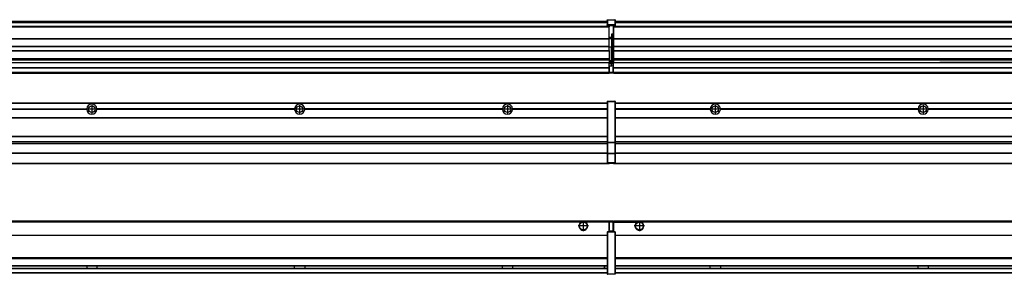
# Model space of a CAD drawing. Header units: inches. Extents: x -381 to 29622, y -418 to 176.
# Tile 43 of 50: x 23884 to 24831, y -154 to 90. Entities that reach past the tile are written whole.
import ezdxf

# ---------------------------------------------------------------- set-up
doc = ezdxf.new("R2010")
doc.units = ezdxf.units.IN
doc.linetypes.add('DOT_CENTER', pattern=[14, 12, -1, 0, -1])
doc.layers.add('1', color=7, linetype='Continuous')

# ---------------------------------------------------------------- blocks, each defined once
blk = doc.blocks.new('Modulos_intermedio__FL-14__14__25', base_point=(23055.18, -48.03))
at = {"color": 7, "linetype": 'Continuous'}
for p, q in [((23056.88, 10.47), (24449.18, 10.47)), ((23056.88, 10.22), (24449.18, 10.22)), ((24422.43, 10.47), (24422.48, 10.52)), ((24422.48, 10.52), (24429.88, 10.52)), ((24429.93, 10.47), (24429.88, 10.52)), ((24449.18, 11.72), (24449.19, 11.79)), ((24449.18, 11.72), (24449.18, 11.47)), ((24449.18, 11.47), (24449.18, -27.21)), ((24449.18, 11.47), (24449.43, 11.47)), ((24449.19, 11.79), (24449.2, 11.82)), ((24449.2, 11.82), (24449.22, 11.86)), ((24449.22, 11.86), (24449.25, 11.9)), ((24449.25, 11.9), (24449.29, 11.93)), ((24449.29, 11.93), (24449.34, 11.96)), ((24449.34, 11.96), (24449.36, 11.96)), ((24449.36, 11.96), (24449.43, 11.97)), ((24449.43, 11.97), (24449.43, 11.47)), ((24449.43, 11.97), (24456.63, 11.97)), ((24456.63, 11.47), (24449.43, 11.47)), ((24449.43, 11.47), (24449.43, -27.21)), ((24456.63, 11.97), (24456.63, 11.47)), ((24456.7, 11.96), (24456.63, 11.97)), ((24456.88, 11.47), (24456.63, 11.47)), ((24456.63, 11.47), (24456.63, -27.21)), ((24456.72, 11.96), (24456.7, 11.96)), ((24456.76, 11.93), (24456.72, 11.96)), ((24456.8, 11.9), (24456.76, 11.93)), ((24456.84, 11.86), (24456.8, 11.9)), ((24456.86, 11.82), (24456.84, 11.86)), ((24456.87, 11.79), (24456.86, 11.82)), ((24456.88, 11.72), (24456.87, 11.79)), ((24456.88, 11.72), (24456.88, 11.47)), ((24456.88, 11.47), (24456.88, -27.21)), ((23758.07, 4.77), (23948.29, 4.77)), ((23948.29, 4.17), (23758.07, 4.17)), ((23948.28, 4.47), (23758.08, 4.47)), ((23948.28, 4.47), (23948.29, 4.77)), ((23948.29, 4.17), (23948.28, 4.47)), ((23950.83, 6.57), (23950.85, 6.59)), ((23950.84, 2.36), (23950.83, 2.38)), ((23958.08, 4.47), (23958.07, 4.77)), ((24148.29, 4.77), (23958.07, 4.77)), ((23958.07, 4.17), (23958.08, 4.47)), ((24148.29, 4.17), (23958.07, 4.17)), ((24148.28, 4.47), (23958.08, 4.47)), ((24148.29, 4.77), (24148.28, 4.47)), ((24148.28, 4.47), (24148.29, 4.17)), ((24150.83, 6.57), (24150.85, 6.59)), ((24150.84, 2.36), (24150.83, 2.38)), ((24348.29, 4.77), (24158.07, 4.77)), ((24158.08, 4.47), (24158.07, 4.77)), ((24158.07, 4.17), (24158.08, 4.47)), ((24348.29, 4.17), (24158.07, 4.17)), ((24348.28, 4.47), (24158.08, 4.47)), ((24348.29, 4.77), (24348.28, 4.47)), ((24348.28, 4.47), (24348.29, 4.17)), ((24350.83, 6.57), (24350.85, 6.59)), ((24350.84, 2.36), (24350.83, 2.38)), ((24355.9, 6.06), (24355.91, 6.03)), ((24358.08, 4.47), (24358.07, 4.77)), ((24449.18, 4.77), (24358.07, 4.77)), ((24358.07, 4.17), (24358.08, 4.47)), ((24449.18, 4.17), (24358.07, 4.17)), ((24449.18, 4.47), (24358.08, 4.47)), ((23056.88, -3.53), (24449.18, -3.53)), ((23056.88, -3.78), (24449.18, -3.78)), ((24449.18, -4.03), (23056.88, -4.03)), ((23056.88, -21.53), (24449.18, -21.53)), ((23056.88, -21.78), (24449.18, -21.78)), ((23056.88, -26.73), (24449.18, -26.73)), ((23056.88, -26.82), (24449.18, -26.82)), ((23056.88, -28.37), (24449.18, -28.37)), ((24449.18, -27.21), (24449.43, -27.21)), ((24449.18, -27.21), (24449.18, -27.52)), ((24449.18, -27.52), (24449.18, -38.19)), ((24449.18, -27.52), (24449.19, -27.54)), ((24449.19, -27.54), (24449.22, -27.57)), ((24449.22, -27.57), (24449.25, -27.59)), ((24449.25, -27.59), (24449.29, -27.6)), ((24449.29, -27.6), (24449.34, -27.61)), ((24449.34, -27.61), (24449.36, -27.61)), ((24449.36, -27.61), (24449.43, -27.62)), ((24449.43, -27.21), (24449.43, -27.62)), ((24449.43, -27.21), (24456.63, -27.21)), ((24449.43, -27.62), (24449.43, -38.3)), ((24449.43, -27.62), (24456.63, -27.62)), ((24456.63, -27.21), (24456.63, -27.62)), ((24456.88, -27.21), (24456.63, -27.21)), ((24456.7, -27.61), (24456.63, -27.62)), ((24456.63, -27.62), (24456.63, -38.3)), ((24456.72, -27.61), (24456.7, -27.61)), ((24456.76, -27.6), (24456.72, -27.61)), ((24456.8, -27.59), (24456.76, -27.6)), ((24456.84, -27.57), (24456.8, -27.59)), ((24456.87, -27.54), (24456.84, -27.57)), ((24456.88, -27.52), (24456.87, -27.54)), ((24456.88, -27.21), (24456.88, -27.52)), ((24456.88, -27.52), (24456.88, -38.19)), ((23056.88, -28.53), (24449.18, -28.53)), ((23056.88, -28.65), (24449.18, -28.65)), ((24449.18, -38.02), (23056.88, -38.02)), ((24449.18, -38.11), (23056.88, -38.11)), ((24449.18, -38.19), (24449.18, -38.71)), ((24449.18, -38.19), (24449.19, -38.22)), ((24449.18, -38.71), (24449.18, -47.03)), ((24449.18, -38.71), (24449.43, -38.71)), ((24449.18, -47.03), (24449.18, -47.28)), ((24449.18, -47.03), (24449.43, -47.03)), ((24449.18, -47.28), (24449.19, -47.34)), ((24449.19, -38.22), (24449.22, -38.25)), ((24449.19, -47.34), (24449.2, -47.37)), ((24449.2, -47.37), (24449.22, -47.41)), ((24449.22, -38.25), (24449.25, -38.27)), ((24449.25, -38.27), (24449.29, -38.28)), ((24449.29, -38.28), (24449.34, -38.29)), ((24449.34, -38.29), (24449.36, -38.29)), ((24449.36, -38.29), (24449.43, -38.3)), ((24456.63, -38.3), (24449.43, -38.3)), ((24449.43, -38.3), (24449.43, -38.71)), ((24456.63, -38.71), (24449.43, -38.71)), ((24449.43, -38.71), (24449.43, -47.03)), ((24449.43, -47.03), (24449.43, -47.53)), ((24449.43, -47.03), (24456.63, -47.03)), ((24456.7, -38.29), (24456.63, -38.3)), ((24456.63, -38.3), (24456.63, -38.71)), ((24456.63, -38.71), (24456.63, -47.03)), ((24456.88, -38.71), (24456.63, -38.71)), ((24456.88, -47.03), (24456.63, -47.03)), ((24456.63, -47.03), (24456.63, -47.53)), ((24456.72, -38.29), (24456.7, -38.29)), ((24456.76, -38.28), (24456.72, -38.29)), ((24456.8, -38.27), (24456.76, -38.28)), ((24456.84, -38.25), (24456.8, -38.27)), ((24456.87, -38.22), (24456.84, -38.25)), ((24456.86, -47.37), (24456.84, -47.41)), ((24456.87, -47.34), (24456.86, -47.37)), ((24456.88, -38.19), (24456.87, -38.22)), ((24456.88, -47.28), (24456.87, -47.34)), ((24456.88, -38.19), (24456.88, -38.71)), ((24456.88, -38.71), (24456.88, -47.03)), ((24456.88, -47.03), (24456.88, -47.28)), ((23055.18, -48.03), (24451.18, -48.03)), ((23056.63, -47.53), (24449.43, -47.53)), ((24449.22, -47.41), (24449.25, -47.45)), ((24449.25, -47.45), (24449.29, -47.49)), ((24449.29, -47.49), (24449.34, -47.51)), ((24449.34, -47.51), (24449.36, -47.52)), ((24449.36, -47.52), (24449.43, -47.53)), ((24449.43, -47.53), (24456.63, -47.53)), ((24451.18, -47.53), (24451.18, -48.03)), ((24456.7, -47.52), (24456.63, -47.53)), ((24456.72, -47.51), (24456.7, -47.52)), ((24456.76, -47.49), (24456.72, -47.51)), ((24456.8, -47.45), (24456.76, -47.49)), ((24456.84, -47.41), (24456.8, -47.45))]:
    blk.add_line(p, q, dxfattribs=at)
for centre in [(23953.18, 4.47), (24153.18, 4.47), (24353.18, 4.47)]:
    blk.add_circle(centre, 3.15, dxfattribs=at)
for centre, start, end in [((23953.18, 4.47), 3.5101, 176.4899), ((23953.18, 4.47), 183.51008, 356.48992), ((24153.18, 4.47), 3.5101, 176.4899), ((24153.18, 4.47), 183.51008, 356.48992), ((24353.18, 4.47), 3.5101, 176.4899), ((24353.18, 4.47), 183.51008, 356.48992)]:
    blk.add_arc(centre, 4.9, start, end, dxfattribs=at)
at = {"layer": '1', "color": 2, "linetype": 'DOT_CENTER'}
for p, q in [((23957.33, 4.47), (23949.03, 4.47)), ((23953.18, 8.62), (23953.18, 0.32)), ((24157.33, 4.47), (24149.03, 4.47)), ((24153.18, 8.62), (24153.18, 0.32)), ((24357.33, 4.47), (24349.03, 4.47)), ((24353.18, 8.62), (24353.18, 0.32))]:
    blk.add_line(p, q, dxfattribs=at)
blk = doc.blocks.new('Modulos_intermedio__FL-14__13__37', base_point=(24455.18, -48.03))
at = {"color": 7, "linetype": 'Continuous'}
for p, q in [((24456.88, 10.47), (25849.18, 10.47)), ((24456.88, 10.22), (25849.18, 10.22)), ((24476.43, 10.47), (24476.48, 10.52)), ((24476.48, 10.52), (24483.88, 10.52)), ((24483.93, 10.47), (24483.88, 10.52)), ((24548.29, 4.77), (24456.88, 4.77)), ((24548.28, 4.47), (24456.88, 4.47)), ((24548.29, 4.17), (24456.88, 4.17)), ((24548.28, 4.47), (24548.29, 4.77)), ((24548.29, 4.17), (24548.28, 4.47)), ((24550.84, 6.59), (24550.83, 6.57)), ((24550.83, 2.38), (24550.84, 2.36)), ((24558.07, 4.77), (24558.08, 4.47)), ((24748.29, 4.77), (24558.07, 4.77)), ((24558.08, 4.47), (24558.07, 4.17)), ((24748.29, 4.17), (24558.07, 4.17)), ((24748.28, 4.47), (24558.08, 4.47)), ((24748.28, 4.47), (24748.29, 4.77)), ((24748.29, 4.17), (24748.28, 4.47)), ((24750.84, 6.59), (24750.83, 6.57)), ((24750.83, 2.38), (24750.84, 2.36)), ((24758.07, 4.77), (24758.08, 4.47)), ((24948.29, 4.77), (24758.07, 4.77)), ((24758.08, 4.47), (24758.07, 4.17)), ((24948.29, 4.17), (24758.07, 4.17)), ((24948.28, 4.47), (24758.08, 4.47)), ((24456.88, -3.53), (25849.18, -3.53)), ((24456.88, -3.78), (25849.18, -3.78)), ((25849.18, -4.03), (24456.88, -4.03)), ((24456.88, -21.53), (25849.18, -21.53)), ((24456.88, -21.78), (25849.18, -21.78)), ((24456.88, -26.73), (25849.18, -26.73)), ((24456.88, -26.82), (25849.18, -26.82)), ((24456.88, -28.37), (25849.18, -28.37)), ((24456.88, -28.53), (25849.18, -28.53)), ((24456.88, -28.65), (25849.18, -28.65)), ((25849.18, -38.02), (24456.88, -38.02)), ((25849.18, -38.11), (24456.88, -38.11)), ((24455.18, -47.53), (24455.18, -48.03)), ((24455.18, -48.03), (25851.18, -48.03)), ((24456.63, -47.53), (25849.43, -47.53))]:
    blk.add_line(p, q, dxfattribs=at)
for centre in [(24553.18, 4.47), (24753.18, 4.47)]:
    blk.add_circle(centre, 3.15, dxfattribs=at)
for centre, start, end in [((24553.18, 4.47), 3.5101, 176.4899), ((24553.18, 4.47), 183.51008, 356.48992), ((24753.18, 4.47), 3.5101, 176.4899), ((24753.18, 4.47), 183.51008, 356.48992)]:
    blk.add_arc(centre, 4.9, start, end, dxfattribs=at)
at = {"layer": '1', "color": 2, "linetype": 'DOT_CENTER'}
for p, q in [((24557.33, 4.47), (24549.03, 4.47)), ((24553.18, 8.62), (24553.18, 0.32)), ((24757.33, 4.47), (24749.03, 4.47)), ((24753.18, 8.62), (24753.18, 0.32))]:
    blk.add_line(p, q, dxfattribs=at)
blk = doc.blocks.new('F-286__38', base_point=(621.12, -75.97))
for name, p in [('Modulos_intermedio__FL-14__14__25', (23055.18, -48.03)), ('Modulos_intermedio__FL-14__13__37', (24455.18, -48.03))]:
    blk.add_blockref(name, p)
blk = doc.blocks.new('Alzado2', base_point=(2889, -32))
blk.add_blockref('F-286__38', (621.12, -75.97))
blk = doc.blocks.new('Modulos_intermedio__FL-14__14__54', base_point=(23055.18, 38.97))
at = {"color": 7, "linetype": 'Continuous'}
for p, q in [((23056.88, 88.97), (24449.18, 88.97)), ((23056.88, 88.96), (24449.18, 88.96)), ((23056.88, 88.35), (24449.18, 88.35)), ((23056.88, 88.03), (24449.18, 88.03)), ((23056.88, 87.7), (24449.18, 87.7)), ((24449.18, 90.22), (24449.19, 90.29)), ((24449.18, 90.22), (24449.2, 90.24)), ((24449.18, 90.22), (24449.18, 90.16)), ((24449.18, 90.16), (24449.18, 90.22)), ((24449.18, 90.16), (24449.18, 85.33)), ((24449.18, 85.33), (24449.19, 85.4)), ((24449.18, 85.33), (24449.18, 85.22)), ((24449.18, 85.22), (24449.19, 85.29)), ((24449.19, 90.29), (24449.2, 90.32)), ((24449.19, 85.4), (24449.2, 85.42)), ((24449.19, 85.29), (24449.2, 85.32)), ((24449.2, 90.32), (24449.22, 90.36)), ((24449.2, 90.24), (24449.22, 90.28)), ((24449.2, 85.42), (24449.22, 85.46)), ((24449.2, 85.32), (24449.22, 85.36)), ((24449.22, 90.36), (24449.25, 90.4)), ((24449.22, 90.28), (24449.25, 90.32)), ((24449.22, 85.46), (24449.25, 85.5)), ((24449.22, 85.36), (24449.25, 85.4)), ((24449.22, 85.36), (24449.25, 85.4)), ((24449.25, 90.4), (24449.29, 90.43)), ((24449.25, 90.32), (24449.29, 90.35)), ((24449.25, 85.5), (24449.29, 85.53)), ((24449.25, 85.4), (24449.34, 85.46)), ((24449.25, 85.4), (24449.29, 85.43)), ((24449.29, 90.43), (24449.34, 90.46)), ((24449.29, 90.35), (24449.34, 90.37)), ((24449.29, 85.53), (24449.34, 85.55)), ((24449.29, 85.43), (24449.34, 85.46)), ((24449.34, 90.46), (24449.36, 90.46)), ((24449.34, 90.37), (24449.36, 90.38)), ((24449.34, 85.55), (24449.36, 85.55)), ((24449.34, 85.46), (24449.36, 85.46)), ((24449.36, 90.46), (24449.43, 90.47)), ((24449.36, 90.38), (24449.43, 90.39)), ((24449.36, 85.55), (24449.43, 85.56)), ((24449.36, 85.46), (24449.43, 85.47)), ((24449.43, 90.47), (24449.43, 90.39)), ((24449.43, 90.47), (24456.63, 90.47)), ((24449.43, 90.39), (24449.43, 85.56)), ((24449.43, 90.39), (24456.63, 90.39)), ((24456.63, 85.56), (24449.43, 85.56)), ((24449.43, 85.56), (24449.43, 85.47)), ((24449.43, 85.47), (24449.43, 84.97)), ((24449.43, 85.47), (24456.63, 85.47)), ((24456.63, 90.47), (24456.63, 90.39)), ((24456.7, 90.46), (24456.63, 90.47)), ((24456.63, 90.39), (24456.63, 85.56)), ((24456.7, 90.38), (24456.63, 90.39)), ((24456.7, 85.55), (24456.63, 85.56)), ((24456.63, 85.56), (24456.63, 85.47)), ((24456.7, 85.46), (24456.63, 85.47)), ((24456.63, 85.47), (24456.63, 84.97)), ((24456.72, 90.46), (24456.7, 90.46)), ((24456.72, 90.37), (24456.7, 90.38)), ((24456.72, 85.55), (24456.7, 85.55)), ((24456.72, 85.46), (24456.7, 85.46)), ((24456.76, 90.43), (24456.72, 90.46)), ((24456.76, 90.35), (24456.72, 90.37)), ((24456.76, 85.53), (24456.72, 85.55)), ((24456.76, 85.43), (24456.72, 85.46)), ((24456.72, 85.46), (24456.76, 85.43)), ((24456.8, 90.4), (24456.76, 90.43)), ((24456.8, 90.32), (24456.76, 90.35)), ((24456.8, 85.5), (24456.76, 85.53)), ((24456.8, 85.4), (24456.76, 85.43)), ((24456.84, 90.36), (24456.8, 90.4)), ((24456.84, 90.28), (24456.8, 90.32)), ((24456.84, 85.46), (24456.8, 85.5)), ((24456.84, 85.36), (24456.8, 85.4)), ((24456.8, 85.4), (24456.84, 85.36)), ((24456.86, 90.32), (24456.84, 90.36)), ((24456.86, 90.24), (24456.84, 90.28)), ((24456.86, 85.42), (24456.84, 85.46)), ((24456.86, 85.32), (24456.84, 85.36)), ((24456.87, 90.29), (24456.86, 90.32)), ((24456.87, 90.22), (24456.86, 90.24)), ((24456.87, 85.4), (24456.86, 85.42)), ((24456.87, 85.29), (24456.86, 85.32)), ((24456.88, 90.22), (24456.87, 90.29)), ((24456.88, 90.16), (24456.87, 90.22)), ((24456.88, 85.33), (24456.87, 85.4)), ((24456.88, 85.22), (24456.87, 85.29)), ((24456.88, 90.22), (24456.88, 90.16)), ((24456.88, 90.16), (24456.88, 85.33)), ((24456.88, 85.33), (24456.88, 85.22)), ((24451.18, 83.99), (23055.18, 83.99)), ((23055.18, 83.97), (24451.18, 83.97)), ((23055.18, 83.47), (24451.18, 83.47)), ((24449.18, 85.22), (24449.18, 84.97)), ((24449.18, 84.97), (24449.43, 84.97)), ((24449.18, 84.97), (24449.18, 84.72)), ((24449.19, 84.66), (24449.18, 84.72)), ((24449.2, 84.63), (24449.19, 84.66)), ((24449.22, 84.59), (24449.2, 84.63)), ((24449.25, 84.55), (24449.22, 84.59)), ((24449.29, 84.51), (24449.25, 84.55)), ((24449.34, 84.49), (24449.29, 84.51)), ((24449.36, 84.48), (24449.34, 84.49)), ((24449.43, 84.47), (24449.36, 84.48)), ((24449.43, 84.97), (24449.43, 84.47)), ((24449.43, 84.97), (24451.18, 84.97)), ((24449.43, 84.47), (24451.18, 84.47)), ((24451.18, 84.97), (24454.88, 84.97)), ((24451.18, 84.97), (24451.18, 83.97)), ((24451.18, 83.97), (24451.18, 83.47)), ((24451.18, 72.41), (24451.18, 83.47)), ((24454.88, 76.45), (24453.43, 76.45)), ((24453.43, 76.45), (24453.43, 73.5)), ((24453.68, 76.45), (24453.68, 73.5)), ((24453.68, 76.3), (24454.88, 76.3)), ((24454.88, 84.97), (24454.88, 77.44)), ((24454.88, 84.97), (24456.63, 84.97)), ((24454.88, 84.47), (24456.63, 84.47)), ((24454.88, 79.65), (24455.18, 79.58)), ((24454.88, 78.12), (24455.18, 78.12)), ((24454.88, 77.6), (24455.18, 77.6)), ((24454.88, 77.44), (24455.18, 77.36)), ((24454.88, 76.45), (24455.18, 76.53)), ((24454.88, 76.3), (24454.88, 76.45)), ((24454.88, 63.97), (24454.88, 76.3)), ((24455.18, 76.3), (24454.88, 76.3)), ((24456.88, 84.97), (24456.63, 84.97)), ((24456.63, 84.97), (24456.63, 84.47)), ((24456.63, 84.47), (24456.7, 84.48)), ((24456.7, 84.48), (24456.72, 84.49)), ((24456.72, 84.49), (24456.76, 84.51)), ((24456.76, 84.51), (24456.8, 84.55)), ((24456.8, 84.55), (24456.84, 84.59)), ((24456.84, 84.59), (24456.86, 84.63)), ((24456.86, 84.63), (24456.87, 84.66)), ((24456.87, 84.66), (24456.88, 84.72)), ((24456.88, 85.22), (24456.88, 84.97)), ((24456.88, 84.97), (24456.88, 84.72)), ((23055.18, 72.41), (24451.18, 72.41)), ((23055.18, 72.16), (24451.18, 72.16)), ((24453.43, 73.5), (24451.18, 73.5)), ((24453.43, 73), (24451.18, 73)), ((24451.18, 72.5), (24453.43, 72.5)), ((24451.18, 72.41), (24451.18, 72.16)), ((24451.18, 64.79), (24451.18, 72.16)), ((24453.43, 73), (24453.43, 73.5)), ((24453.43, 73.5), (24453.68, 73.5)), ((24453.43, 73), (24453.43, 72.5)), ((24453.43, 72.5), (24453.43, 63.97)), ((24453.68, 72.5), (24453.43, 72.5)), ((24453.68, 73.19), (24453.67, 73.21)), ((24453.68, 73.25), (24453.68, 73.5)), ((24453.68, 73.19), (24453.68, 72.5)), ((24453.68, 63.97), (24453.68, 72.5)), ((24451.18, 64.79), (23055.18, 64.79)), ((23055.18, 64.54), (24451.18, 64.54)), ((23055.18, 60.91), (24451.18, 60.91)), ((23055.18, 60.41), (24451.18, 60.41)), ((24451.18, 64.79), (24451.18, 64.54)), ((24451.18, 60.91), (24451.18, 64.54)), ((24453.43, 63.97), (24451.18, 63.97)), ((24451.18, 60.91), (24451.18, 60.41)), ((24451.18, 60.41), (24451.18, 59.42)), ((24451.18, 59.42), (24451.18, 53.15)), ((24453.43, 63.97), (24453.68, 63.97)), ((24453.43, 50.98), (24453.43, 63.97)), ((24453.68, 63.97), (24454.88, 63.97)), ((24453.68, 50.98), (24453.68, 63.97)), ((24455.18, 63.97), (24454.88, 63.97)), ((24454.88, 49.58), (24454.88, 63.97)), ((23055.18, 53.15), (24451.18, 53.15)), ((24451.18, 51.48), (23055.18, 51.48)), ((23778.18, 49.19), (24451.18, 49.19)), ((23778.18, 49.16), (24451.18, 49.16)), ((24451.13, 47.58), (24451.18, 47.58)), ((24451.13, 44.48), (24451.13, 47.58)), ((24451.18, 53.15), (24451.18, 51.48)), ((24451.18, 51.48), (24451.18, 51.37)), ((24451.18, 51.37), (24451.18, 49.19)), ((24453.43, 50.98), (24451.18, 50.98)), ((24453.43, 49.98), (24451.18, 49.98)), ((24451.18, 49.19), (24451.18, 49.16)), ((24451.18, 47.58), (24451.18, 49.16)), ((24453.43, 48.98), (24451.18, 48.98)), ((24453.43, 47.91), (24451.18, 47.91)), ((24451.18, 46), (24451.18, 47.58)), ((24453.43, 50.98), (24453.68, 50.98)), ((24453.43, 49.98), (24453.43, 50.98)), ((24453.43, 49.98), (24453.43, 48.98)), ((24453.68, 48.98), (24453.43, 48.98)), ((24453.43, 47.91), (24453.43, 48.98)), ((24453.43, 47.91), (24453.52, 47.89)), ((24453.43, 46), (24453.43, 47.91)), ((24453.52, 47.89), (24453.6, 47.83)), ((24453.6, 47.83), (24453.66, 47.75)), ((24453.66, 47.75), (24453.68, 47.66)), ((24453.68, 49.73), (24453.68, 50.98)), ((24453.68, 49.73), (24453.68, 48.98)), ((24453.68, 49.58), (24454.88, 49.58)), ((24453.68, 47.66), (24453.68, 48.98)), ((24453.68, 48.93), (24454.88, 48.93)), ((24453.68, 46), (24453.68, 47.66)), ((24455.18, 49.58), (24454.88, 49.58)), ((24454.88, 48.93), (24454.88, 49.58)), ((24454.88, 48.93), (24455.18, 48.85)), ((24454.88, 48.93), (24454.88, 47.33)), ((23055.18, 44.48), (24451.13, 44.48)), ((23055.18, 44.04), (24451.13, 44.04)), ((23055.18, 39.97), (24451.13, 39.97)), ((23055.18, 39.47), (24451.13, 39.47)), ((23055.18, 39.22), (24451.13, 39.22)), ((23055.18, 38.97), (24451.13, 38.97)), ((24451.13, 45.47), (24451.18, 45.48)), ((24451.13, 44.48), (24451.13, 44.04)), ((24451.13, 44.48), (24451.18, 44.48)), ((24451.13, 39.97), (24451.13, 44.04)), ((24451.18, 40.48), (24451.13, 40.49)), ((24451.13, 39.97), (24451.13, 39.47)), ((24451.13, 39.22), (24451.13, 39.47)), ((24451.13, 39.22), (24451.13, 38.97)), ((24451.18, 46), (24451.18, 39.97)), ((24451.18, 46), (24453.43, 46)), ((24451.18, 39.97), (24451.18, 39.47)), ((24451.18, 39.97), (24454.63, 39.97)), ((24451.18, 39.47), (24454.63, 39.47)), ((24453.43, 46), (24454.88, 46)), ((24455.18, 45.08), (24454.63, 44.93)), ((24454.63, 44.93), (24454.63, 39.97)), ((24454.88, 39.97), (24454.63, 39.97)), ((24454.63, 39.97), (24454.63, 39.47)), ((24454.88, 47.33), (24454.88, 46)), ((24455.18, 45.92), (24454.88, 46)), ((24454.88, 45), (24455.18, 45.08)), ((24454.88, 45), (24454.88, 39.97)), ((24454.88, 44.81), (24455.18, 44.87)), ((24454.88, 41.31), (24455.18, 41.37)), ((24454.88, 40.83), (24455.18, 40.91)), ((24454.88, 39.97), (24454.88, 39.72))]:
    blk.add_line(p, q, dxfattribs=at)
for centre, start, end in [((24453.43, 73.25), 270, 0), ((24453.43, 49.73), 0, 90), ((24454.63, 39.72), 270, 0)]:
    blk.add_arc(centre, 0.25, start, end, dxfattribs=at)
blk = doc.blocks.new('Modulos_intermedio__FL-14__13__66', base_point=(24455.18, 38.97))
at = {"color": 7, "linetype": 'Continuous'}
for p, q in [((24456.88, 88.97), (25849.18, 88.97)), ((24456.88, 88.96), (25849.18, 88.96)), ((24456.88, 88.35), (25849.18, 88.35)), ((24456.88, 88.03), (25849.18, 88.03)), ((24456.88, 87.7), (25849.18, 87.7)), ((24455.18, 84.47), (24455.18, 83.99)), ((25851.18, 83.99), (24455.18, 83.99)), ((24455.18, 83.99), (24455.18, 83.97)), ((24455.18, 83.97), (25851.18, 83.97)), ((24455.18, 83.97), (24455.18, 83.47)), ((24455.18, 83.47), (25851.18, 83.47)), ((24455.18, 83.47), (24455.18, 72.41)), ((24455.18, 72.41), (25851.18, 72.41)), ((24455.18, 72.41), (24455.18, 72.16)), ((24455.18, 72.16), (24455.18, 64.79)), ((24455.18, 72.16), (25851.18, 72.16)), ((24455.18, 64.79), (24455.18, 64.54)), ((25851.18, 64.79), (24455.18, 64.79)), ((24455.18, 64.54), (25851.18, 64.54)), ((24455.18, 64.54), (24455.18, 60.91)), ((24455.18, 60.91), (25851.18, 60.91)), ((24455.18, 60.91), (24455.18, 60.41)), ((24455.18, 60.41), (24455.18, 59.42)), ((24455.18, 60.41), (25851.18, 60.41)), ((24455.18, 59.42), (24455.18, 53.15)), ((24455.18, 53.15), (25851.18, 53.15)), ((24455.18, 53.15), (24455.18, 51.48)), ((24455.18, 51.48), (24455.18, 51.37)), ((25851.18, 51.48), (24455.18, 51.48)), ((24455.18, 51.37), (24455.18, 49.19)), ((24455.18, 49.19), (24769.43, 49.19)), ((24455.18, 49.19), (24455.18, 49.16)), ((24455.18, 49.16), (24769.43, 49.16)), ((24455.18, 44.48), (24455.18, 49.16)), ((24778.18, 49.19), (24769.43, 49.19)), ((24769.43, 49.19), (24769.43, 49.18)), ((24769.43, 49.18), (24769.43, 49.16)), ((24769.43, 49.18), (24778.18, 49.18)), ((24769.43, 49.16), (24778.18, 49.16)), ((24969.43, 49.19), (24778.18, 49.19)), ((24778.18, 49.19), (24778.18, 49.18)), ((24778.18, 49.18), (24778.18, 49.16)), ((24778.18, 49.16), (24969.43, 49.16)), ((24455.18, 44.48), (25851.13, 44.48)), ((24455.18, 44.48), (24455.18, 44.04)), ((24455.18, 44.04), (25851.13, 44.04)), ((24455.18, 39.97), (24455.18, 44.04)), ((24455.18, 39.97), (25851.13, 39.97)), ((24455.18, 39.97), (24455.18, 39.47)), ((24455.18, 39.47), (25851.13, 39.47)), ((24455.18, 39.47), (24455.18, 39.22)), ((24455.18, 39.22), (25851.13, 39.22)), ((24455.18, 39.22), (24455.18, 38.97)), ((24455.18, 38.97), (25851.13, 38.97))]:
    blk.add_line(p, q, dxfattribs=at)
blk = doc.blocks.new('F-286__67', base_point=(621.12, 38.97))
for name, p in [('Modulos_intermedio__FL-14__14__54', (23055.18, 38.97)), ('Modulos_intermedio__FL-14__13__66', (24455.18, 38.97))]:
    blk.add_blockref(name, p)
blk = doc.blocks.new('Inferior2', base_point=(2889, 64.72))
blk.add_blockref('F-286__67', (621.12, 38.97))
blk = doc.blocks.new('Modulos_intermedio__FL-14__14__80', base_point=(23055.18, -154.47))
at = {"color": 7, "linetype": 'Continuous'}
for p, q in [((23055.18, -102.97), (24451.13, -102.97)), ((24424.72, -103.98), (24423.77, -104.47)), ((24426.18, -103.72), (24424.72, -103.98)), ((24427.63, -103.98), (24426.18, -103.72)), ((24428.59, -104.47), (24427.63, -103.98)), ((24451.13, -104.47), (24451.13, -102.97)), ((24451.18, -103.47), (24451.18, -103.97)), ((24454.63, -103.47), (24451.18, -103.47)), ((24451.18, -103.97), (24454.63, -103.97)), ((24451.18, -103.97), (24451.18, -111.58)), ((24454.63, -103.47), (24454.63, -103.97)), ((24454.63, -103.97), (24454.63, -112.97)), ((24454.88, -103.97), (24454.63, -103.97)), ((24454.88, -103.72), (24454.88, -103.97)), ((24454.88, -103.97), (24454.88, -112.97)), ((24423.77, -104.47), (23082.59, -104.47)), ((24451.13, -104.47), (24428.59, -104.47)), ((24449.18, -113.72), (24449.19, -113.66)), ((24449.19, -113.66), (24449.2, -113.63)), ((24449.2, -113.63), (24449.22, -113.59)), ((24449.22, -113.59), (24449.25, -113.55)), ((24449.25, -113.55), (24449.29, -113.51)), ((24449.29, -113.51), (24449.34, -113.49)), ((24449.34, -113.49), (24449.36, -113.48)), ((24449.36, -113.48), (24449.43, -113.47)), ((24449.43, -113.47), (24449.43, -113.97)), ((24451.18, -113.47), (24449.43, -113.47)), ((24451.13, -111.58), (24451.13, -104.47)), ((24451.18, -104.48), (24451.13, -104.49)), ((24451.18, -105.48), (24451.13, -105.49)), ((24451.13, -109.47), (24451.18, -109.48)), ((24451.18, -111.58), (24451.13, -111.58)), ((24451.18, -113.47), (24451.18, -111.58)), ((24454.63, -112.97), (24451.18, -112.97)), ((24454.88, -113.47), (24451.18, -113.47)), ((24454.88, -112.97), (24454.63, -112.97)), ((24454.63, -112.97), (24454.63, -113.47)), ((24454.88, -104.83), (24455.18, -104.91)), ((24454.88, -106.47), (24455.18, -106.47)), ((24454.88, -107.48), (24455.18, -107.48)), ((24454.88, -111.93), (24455.18, -112.01)), ((24454.88, -112.97), (24454.88, -113.26)), ((24454.88, -113.26), (24454.88, -113.47)), ((24456.63, -113.47), (24454.88, -113.47)), ((24456.63, -113.47), (24456.63, -113.97)), ((24456.7, -113.48), (24456.63, -113.47)), ((24456.72, -113.49), (24456.7, -113.48)), ((24456.76, -113.51), (24456.72, -113.49)), ((24456.8, -113.55), (24456.76, -113.51)), ((24456.84, -113.59), (24456.8, -113.55)), ((24456.86, -113.63), (24456.84, -113.59)), ((24456.87, -113.66), (24456.86, -113.63)), ((24456.88, -113.72), (24456.87, -113.66)), ((23056.88, -116.72), (24449.18, -116.72)), ((23056.88, -116.97), (24449.18, -116.97)), ((24449.18, -117.22), (23056.88, -117.22)), ((24449.18, -113.72), (24449.18, -113.97)), ((24449.18, -113.97), (24449.43, -113.97)), ((24449.18, -113.97), (24449.18, -153.97)), ((24449.43, -113.97), (24449.43, -153.97)), ((24456.63, -113.97), (24449.43, -113.97)), ((24456.63, -113.97), (24456.63, -153.97)), ((24456.88, -113.97), (24456.63, -113.97)), ((24456.88, -113.72), (24456.88, -113.97)), ((24456.88, -113.97), (24456.88, -153.97)), ((24449.18, -138.72), (23056.88, -138.72)), ((24449.18, -138.97), (23056.88, -138.97)), ((23056.88, -139.22), (24449.18, -139.22)), ((23056.88, -145.97), (24449.18, -145.97)), ((23056.88, -146.22), (24449.18, -146.22)), ((23056.88, -148.72), (24449.18, -148.72)), ((23056.88, -148.97), (24449.18, -148.97)), ((23948.28, -146.22), (23948.28, -146.3)), ((23948.28, -146.3), (23948.28, -146.35)), ((23948.28, -146.35), (23948.29, -146.98)), ((23948.29, -147.96), (23948.28, -148.59)), ((23948.28, -148.59), (23948.28, -148.65)), ((23948.28, -148.65), (23948.28, -148.72)), ((23948.29, -146.98), (23948.29, -147.07)), ((23948.29, -147.07), (23948.29, -147.72)), ((23948.29, -147.72), (23948.29, -147.88)), ((23948.29, -147.88), (23948.29, -147.96)), ((23958.08, -146.52), (23958.07, -147.07)), ((23958.07, -147.07), (23958.07, -147.72)), ((23958.07, -147.72), (23958.07, -147.88)), ((23958.07, -147.88), (23958.08, -148.43)), ((23958.08, -146.22), (23958.08, -146.3)), ((23958.08, -146.3), (23958.08, -146.35)), ((23958.08, -146.35), (23958.08, -146.52)), ((23958.08, -148.43), (23958.08, -148.6)), ((23958.08, -148.6), (23958.08, -148.65)), ((23958.08, -148.65), (23958.08, -148.72)), ((24148.28, -146.3), (24148.28, -146.22)), ((24148.28, -146.35), (24148.28, -146.3)), ((24148.29, -146.98), (24148.28, -146.35)), ((24148.28, -148.6), (24148.29, -147.96)), ((24148.28, -148.65), (24148.28, -148.6)), ((24148.28, -148.72), (24148.28, -148.65)), ((24148.29, -147.07), (24148.29, -146.98)), ((24148.29, -147.23), (24148.29, -147.07)), ((24148.29, -147.88), (24148.29, -147.23)), ((24148.29, -147.96), (24148.29, -147.88)), ((24158.08, -146.52), (24158.07, -147.07)), ((24158.07, -147.07), (24158.07, -147.72)), ((24158.07, -147.72), (24158.07, -147.88)), ((24158.07, -147.88), (24158.08, -148.43)), ((24158.08, -146.22), (24158.08, -146.3)), ((24158.08, -146.3), (24158.08, -146.35)), ((24158.08, -146.35), (24158.08, -146.52)), ((24158.08, -148.43), (24158.08, -148.6)), ((24158.08, -148.6), (24158.08, -148.65)), ((24158.08, -148.65), (24158.08, -148.72)), ((24348.28, -146.3), (24348.28, -146.22)), ((24348.28, -146.35), (24348.28, -146.3)), ((24348.29, -146.98), (24348.28, -146.35)), ((24348.28, -148.6), (24348.29, -147.96)), ((24348.28, -148.65), (24348.28, -148.6)), ((24348.28, -148.72), (24348.28, -148.65)), ((24348.29, -147.07), (24348.29, -146.98)), ((24348.29, -147.23), (24348.29, -147.07)), ((24348.29, -147.88), (24348.29, -147.23)), ((24348.29, -147.96), (24348.29, -147.88)), ((24358.07, -147.07), (24358.06, -147.47)), ((24358.06, -147.47), (24358.07, -148.2)), ((24358.08, -146.35), (24358.07, -146.59)), ((24358.07, -146.59), (24358.07, -147.07)), ((24358.07, -148.2), (24358.08, -148.5)), ((24358.08, -146.22), (24358.08, -146.3)), ((24358.08, -146.3), (24358.08, -146.35)), ((24358.08, -148.5), (24358.08, -148.6)), ((24358.08, -148.6), (24358.08, -148.72)), ((24446.18, -146.65), (24446.24, -146.4)), ((24446.18, -146.65), (24446.18, -147.16)), ((24446.18, -147.16), (24446.18, -148.23)), ((24446.18, -148.23), (24446.24, -148.55)), ((24446.24, -146.4), (24446.46, -146.22)), ((24446.24, -148.55), (24446.46, -148.72)), ((24446.6, -146.22), (24446.6, -146.26)), ((24446.6, -146.26), (24446.6, -146.97)), ((24446.6, -146.97), (24446.6, -148.69)), ((24446.6, -148.69), (24446.6, -148.72)), ((23056.88, -152.72), (24449.18, -152.72)), ((23056.88, -152.97), (24449.18, -152.97)), ((24449.18, -153.97), (24449.18, -154.22)), ((24449.18, -153.97), (24449.43, -153.97)), ((24449.18, -154.22), (24449.19, -154.29)), ((24449.19, -154.29), (24449.2, -154.32)), ((24449.2, -154.32), (24449.22, -154.36)), ((24449.22, -154.36), (24449.25, -154.4)), ((24449.25, -154.4), (24449.29, -154.43)), ((24449.29, -154.43), (24449.34, -154.46)), ((24449.34, -154.46), (24449.36, -154.46)), ((24449.36, -154.46), (24449.43, -154.47)), ((24449.43, -153.97), (24449.43, -154.47)), ((24449.43, -153.97), (24456.63, -153.97)), ((24456.63, -154.47), (24449.43, -154.47)), ((24456.63, -153.97), (24456.63, -154.47)), ((24456.88, -153.97), (24456.63, -153.97)), ((24456.7, -154.46), (24456.63, -154.47)), ((24456.72, -154.46), (24456.7, -154.46)), ((24456.76, -154.43), (24456.72, -154.46)), ((24456.8, -154.4), (24456.76, -154.43)), ((24456.84, -154.36), (24456.8, -154.4)), ((24456.86, -154.32), (24456.84, -154.36)), ((24456.87, -154.29), (24456.86, -154.32)), ((24456.88, -154.22), (24456.87, -154.29)), ((24456.88, -153.97), (24456.88, -154.22))]:
    blk.add_line(p, q, dxfattribs=at)
for radius in [4, 3.7]:
    blk.add_circle((24426.18, -107.97), radius, dxfattribs=at)
for centre, radius, start, end in [((24454.63, -103.72), 0.25, 0, 90), ((24426.18, -107.97), 4.25, 124.56032, 55.43968)]:
    blk.add_arc(centre, radius, start, end, dxfattribs=at)
at = {"layer": '1', "color": 2, "linetype": 'DOT_CENTER'}
for p, q in [((24426.18, -102.97), (24426.18, -112.97)), ((24431.18, -107.97), (24421.18, -107.97))]:
    blk.add_line(p, q, dxfattribs=at)
blk = doc.blocks.new('Modulos_intermedio__FL-14__13__92', base_point=(24455.18, -154.47))
at = {"color": 7, "linetype": 'Continuous'}
for p, q in [((24455.18, -102.97), (25851.13, -102.97)), ((24455.18, -102.97), (24455.18, -104.47)), ((24477.77, -104.47), (24478.72, -103.98)), ((24478.72, -103.98), (24480.18, -103.72)), ((24480.18, -103.72), (24481.63, -103.98)), ((24481.63, -103.98), (24482.59, -104.47)), ((24455.18, -104.47), (24455.18, -113.47)), ((24455.18, -104.47), (24477.77, -104.47)), ((25823.77, -104.47), (24482.59, -104.47)), ((24456.88, -116.72), (25849.18, -116.72)), ((24456.88, -116.97), (25849.18, -116.97)), ((25849.18, -117.22), (24456.88, -117.22)), ((25849.18, -138.72), (24456.88, -138.72)), ((25849.18, -138.97), (24456.88, -138.97)), ((24456.88, -139.22), (25849.18, -139.22)), ((24456.88, -145.97), (25849.18, -145.97)), ((24456.88, -146.22), (25849.18, -146.22)), ((24456.88, -148.72), (25849.18, -148.72)), ((24456.88, -148.97), (25849.18, -148.97)), ((24548.28, -146.3), (24548.28, -146.22)), ((24548.28, -146.35), (24548.28, -146.3)), ((24548.29, -147.23), (24548.28, -146.35)), ((24548.28, -148.6), (24548.29, -147.56)), ((24548.28, -148.72), (24548.28, -148.6)), ((24548.29, -147.56), (24548.29, -147.23)), ((24558.08, -146.52), (24558.07, -147.07)), ((24558.07, -147.07), (24558.07, -147.72)), ((24558.07, -147.72), (24558.07, -147.88)), ((24558.07, -147.88), (24558.08, -148.43)), ((24558.08, -146.22), (24558.08, -146.3)), ((24558.08, -146.3), (24558.08, -146.35)), ((24558.08, -146.35), (24558.08, -146.52)), ((24558.08, -148.43), (24558.08, -148.59)), ((24558.08, -148.59), (24558.08, -148.65)), ((24558.08, -148.65), (24558.08, -148.72)), ((24748.28, -146.3), (24748.28, -146.22)), ((24748.28, -146.35), (24748.28, -146.3)), ((24748.29, -146.98), (24748.28, -146.35)), ((24748.28, -148.6), (24748.29, -147.96)), ((24748.28, -148.65), (24748.28, -148.6)), ((24748.28, -148.72), (24748.28, -148.65)), ((24748.29, -147.07), (24748.29, -146.98)), ((24748.29, -147.23), (24748.29, -147.07)), ((24748.29, -147.88), (24748.29, -147.23)), ((24748.29, -147.96), (24748.29, -147.88)), ((24758.08, -146.52), (24758.07, -147.07)), ((24758.07, -147.07), (24758.07, -147.72)), ((24758.07, -147.72), (24758.07, -147.88)), ((24758.07, -147.88), (24758.08, -148.43)), ((24758.08, -146.22), (24758.08, -146.3)), ((24758.08, -146.3), (24758.08, -146.35)), ((24758.08, -146.35), (24758.08, -146.52)), ((24758.08, -148.43), (24758.08, -148.59)), ((24758.08, -148.59), (24758.08, -148.65)), ((24758.08, -148.65), (24758.08, -148.72)), ((24456.88, -152.72), (25849.18, -152.72)), ((24456.88, -152.97), (25849.18, -152.97))]:
    blk.add_line(p, q, dxfattribs=at)
for radius in [4, 3.7]:
    blk.add_circle((24480.18, -107.97), radius, dxfattribs=at)
blk.add_arc((24480.18, -107.97), 4.25, 124.56032, 55.43968, dxfattribs=at)
at = {"layer": '1', "color": 2, "linetype": 'DOT_CENTER'}
for p, q in [((24480.18, -102.97), (24480.18, -112.97)), ((24485.18, -107.97), (24475.18, -107.97))]:
    blk.add_line(p, q, dxfattribs=at)
blk = doc.blocks.new('F-286__93', base_point=(621.12, -154.47))
for name, p in [('Modulos_intermedio__FL-14__14__80', (23055.18, -154.47)), ('Modulos_intermedio__FL-14__13__92', (24455.18, -154.47))]:
    blk.add_blockref(name, p)
blk = doc.blocks.new('Superior1', base_point=(2889, -128.72))
blk.add_blockref('F-286__93', (621.12, -154.47))

msp = doc.modelspace()

# ---------------------------------------------------------------- block references
for name, p in [('Inferior2', (2889, 64.72)), ('Alzado2', (2889, -32)), ('Superior1', (2889, -128.72))]:
    msp.add_blockref(name, p)

doc.saveas('drawing.dxf')
